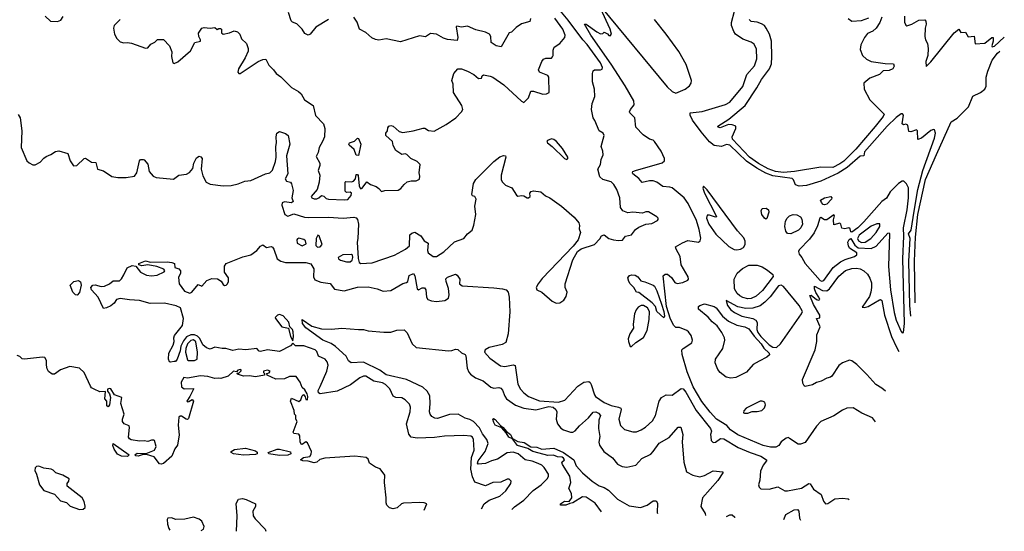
# Model space of a CAD drawing. Extents: x 1995161 to 2088924, y 769148 to 906007.
# Tile 140 of 256: x 2043575 to 2051798, y 770606 to 774885. Entities that reach past the tile are written whole.
import ezdxf

# ---------------------------------------------------------------- set-up
doc = ezdxf.new("R2010")
doc.units = 0

msp = doc.modelspace()

# ---------------------------------------------------------------- linework, layer by layer
at = {"layer": '0CON20XD'}
for points in [[(2048204.4, 773234.4), (2048245, 773186.7), (2048251.2, 773165), (2048246.2, 773135), (2048258, 773105), (2048238.9, 773045), (2048198.4, 772991.6), (2047938.8, 772721.2), (2047904.1, 772675.9), (2047889.1, 772645), (2047893.8, 772625), (2047934.2, 772605), (2048020.7, 772530.7), (2048055, 772514.6), (2048085, 772515.8), (2048120, 772540), (2048139.8, 772570.2), (2048146.7, 772605), (2048130.3, 772645), (2048129.8, 772675), (2048193.7, 772876.3), (2048234.4, 772945.6), (2048265, 772968.6), (2048375.8, 773004.2), (2048419.1, 773050.9), (2048433.2, 773076.8), (2048455, 773085.6), (2048495, 773056.2), (2048535, 773042.5), (2048575, 773037.5), (2048607.8, 773042.2), (2048634.4, 773075.6), (2048684.1, 773085.9), (2048718.8, 773131.2), (2048745, 773150), (2048805, 773174), (2048855, 773180), (2048902.5, 773205), (2048907.5, 773215), (2048906.7, 773225), (2048896.7, 773235), (2048825, 773278.8), (2048805, 773278.8), (2048775, 773268), (2048695, 773274.3), (2048655, 773270), (2048612.5, 773285), (2048593.1, 773315), (2048585.6, 773395), (2048560.6, 773465), (2048537.4, 773507.4), (2048515, 773530), (2048445, 773548.2), (2048420.1, 773570.1), (2048404.2, 773635), (2048426.7, 773675), (2048430, 773715), (2048446.9, 773755), (2048445.8, 773785), (2048430, 773825), (2048455.7, 773915.7), (2048446.7, 773935), (2048415, 773956.7), (2048378.3, 774041.7), (2048364.2, 774065), (2048351.4, 774135), (2048356.7, 774185), (2048377.6, 774242.4), (2048374.3, 774304.3), (2048359.1, 774365), (2048358.1, 774435), (2048365, 774457.5), (2048374.1, 774465.9), (2048425, 774464.2), (2048439.7, 774470.3), (2048441.4, 774485), (2048425, 774524.2), (2048315, 774676.9), (2048276.9, 774716.9), (2048155, 774880), (2048043.9, 775015)], [(2046155, 774887.5), (2046049.1, 774820.9), (2046000, 774765), (2045985, 774756.7), (2045955, 774768.8), (2045934.3, 774804.3), (2045889.1, 774849.1), (2045853.6, 774863.6), (2045842, 774875), (2045820, 774945)], [(2048513.4, 774513.4), (2048345, 774755.8), (2048293, 774847), (2048305, 774847.5), (2048395, 774782.5), (2048425, 774767.5), (2048445, 774770), (2048455, 774780), (2048485, 774767.5), (2048493.6, 774753.6), (2048505, 774750), (2048517.5, 774765), (2048506.7, 774805), (2048425, 774980)], [(2048435, 774986.2), (2048982.4, 774322.4), (2049025, 774284.2), (2049055, 774270.5), (2049131.2, 774305), (2049168.2, 774331.8), (2049182.5, 774355), (2049184.6, 774375.4), (2049141.4, 774511.4), (2049079.6, 774619.6), (2048974.5, 774764.5), (2048875, 774887.7)], [(2051016.3, 772405.2), (2051009.2, 772495), (2051001.1, 772865), (2051011.7, 773055), (2050997, 773095), (2051020.9, 773125), (2051045.5, 773284.5), (2051075.4, 773465), (2051116.4, 773625), (2051216, 773895), (2051222, 773935), (2051215, 773962.5), (2051205, 773966.2), (2051185, 773958.8), (2051105, 773894), (2051075, 773882.5), (2051072.5, 773955), (2051065, 773962.5), (2051017, 773947), (2051000.7, 773950.7), (2050992.5, 774002.5), (2050975, 774010), (2050955, 774006.7), (2050944, 774014), (2050956.2, 774086.2), (2050947, 774097), (2050935, 774096.2), (2050895, 774067.5), (2050818.5, 773995), (2050630.3, 773780.3), (2050625, 773747.3), (2050595, 773744.8), (2050485, 773649.6), (2050408.9, 773601.1), (2050265, 773535.5), (2050145, 773497.8), (2050083.1, 773493.1), (2050054.4, 773505), (2050038.1, 773545), (2050026.9, 773556.9), (2049865, 773579.1), (2049805, 773601.7), (2049732.1, 773642.1), (2049645, 773702.2), (2049505, 773836.3), (2049477.7, 773842.3), (2049435, 773824.7), (2049375, 773832.5), (2049335, 773862.4), (2049266.5, 773946.5), (2049193.5, 774045), (2049173.2, 774085), (2049174.8, 774105.2), (2049275, 774117.5), (2049470, 774175), (2049505, 774194.4), (2049614.5, 774325.5), (2049646.7, 774425), (2049710.6, 774499.4), (2049731.8, 774558.2), (2049727.7, 774637.8), (2049709, 774679), (2049685, 774697.9), (2049615, 774721.1), (2049553.3, 774763.3), (2049538.3, 774785), (2049520.6, 774835), (2049518, 774862), (2049544.4, 774955)], [(2043786.7, 774915), (2043831.2, 774871.2), (2043891.3, 774868.7), (2043918.6, 774881.4), (2043937.4, 774912.6)], [(2044413.8, 774885), (2044362.5, 774835), (2044359.2, 774815), (2044365.8, 774765), (2044385, 774726.2), (2044415, 774700), (2044445, 774690), (2044475, 774693.8), (2044508.3, 774688.3), (2044625, 774647.5), (2044645, 774650), (2044670.7, 774679.3), (2044703, 774697), (2044725, 774720), (2044775, 774720), (2044826.7, 774665), (2044846.2, 774615), (2044843.9, 774576.1), (2044853.8, 774525), (2044865, 774518.8), (2044895, 774531.9), (2045001.4, 774625), (2045037.5, 774695), (2045083.8, 774705), (2045085, 774717.5), (2045070, 774745), (2045068.3, 774771.7), (2045095.8, 774814.2), (2045115, 774819.4), (2045165, 774814.6)], [(2046315, 773382.1), (2046342.9, 773415), (2046346, 773435), (2046335, 773441.2), (2046305, 773440), (2046291.7, 773451.7), (2046292.5, 773525), (2046297.5, 773532.5), (2046345, 773529.2), (2046363.3, 773535), (2046380, 773555), (2046385, 773590), (2046395, 773590), (2046401.7, 773581.7), (2046408.8, 773495), (2046417.5, 773475), (2046425, 773470), (2046435, 773476.7), (2046475, 773530), (2046505, 773507.5), (2046550.7, 773490.7), (2046573.9, 773473.9), (2046595, 773447.5), (2046625, 773456.7), (2046735, 773459.2), (2046757, 773473), (2046785, 773507.5), (2046811.7, 773528.3), (2046845, 773536.7), (2046885, 773537.5), (2046915, 773550), (2046917.5, 773575), (2046910, 773605), (2046920, 773675), (2046895, 773697.5), (2046840, 773725), (2046807, 773757), (2046795, 773762.5), (2046765, 773757.5), (2046715, 773790), (2046693, 773833), (2046687, 773867), (2046632.5, 773915), (2046632.5, 773935), (2046647.5, 773955), (2046648.3, 773981.7), (2046657, 773993), (2046675, 774000), (2046695, 773993.3), (2046745, 773948.8), (2046775, 773941.2), (2046860, 773955), (2046945, 773978.8), (2046957.7, 773977.7), (2046987.6, 773957.6), (2047035, 773953.3), (2047137.5, 774007.5), (2047218, 774065), (2047265.6, 774114.4), (2047276, 774135), (2047268.3, 774168.3), (2047198.8, 774275), (2047195.7, 774345), (2047182.5, 774375), (2047200, 774435), (2047232.5, 774475), (2047265, 774474), (2047315, 774452.9), (2047367.3, 774427.3), (2047405.8, 774394.2), (2047432.5, 774395), (2047437.5, 774415), (2047447, 774423), (2047505, 774413.8), (2047525, 774403.8), (2047619.4, 774339.4), (2047765, 774203.3), (2047785, 774192.5), (2047825, 774230), (2047843.8, 774286.2), (2047865, 774288), (2047945, 774261.4), (2047975.6, 774264.4), (2047996.7, 774275), (2047993.6, 774403.6), (2047985, 774417.5), (2047917, 774447), (2047907.5, 774465), (2047936.7, 774535), (2047950, 774555), (2047967.7, 774562.3), (2048015, 774564.3), (2048025, 774573.3), (2048031.2, 774585), (2048031.2, 774628.8), (2048038.8, 774655), (2048086, 774685), (2048128, 774735), (2048130, 774755), (2048112.1, 774805), (2048045, 774897.6)], [(2047840, 774895), (2047835, 774870), (2047765, 774848.8), (2047721.2, 774818.8), (2047680.7, 774779.3), (2047662.5, 774775), (2047595, 774657.5), (2047553.8, 774665), (2047511.2, 774695), (2047510, 774745), (2047497.5, 774765), (2047465, 774781.2), (2047385, 774798.8), (2047315, 774831.2), (2047265, 774822), (2047225, 774831.2), (2047218.8, 774825), (2047234.4, 774735), (2047229.2, 774710.8), (2047148.8, 774718.8), (2047115, 774729.2), (2047055, 774764), (2047005, 774768.8), (2046965, 774740), (2046915, 774750), (2046755, 774700), (2046635, 774724.2), (2046575, 774714), (2046545, 774718), (2046515, 774732), (2046466.6, 774776.6), (2046412.2, 774805), (2046394.4, 774865), (2046366.2, 774905)], [(2049955, 773607.2), (2049885.5, 773615), (2049825, 773637.8), (2049745, 773683), (2049669.7, 773735), (2049528, 773885), (2049524.3, 773905), (2049555.6, 773975), (2049554.7, 773994.7), (2049525.2, 774005.3), (2049495, 774007.3), (2049425, 773980.9), (2049408, 773985), (2049404.2, 773995), (2049495.9, 774054.1), (2049632.5, 774167.5), (2049731, 774315), (2049769.2, 774385), (2049836.3, 774475), (2049852.2, 774515), (2049855.2, 774575.2), (2049854.8, 774705), (2049836.7, 774765), (2049809.8, 774815), (2049794.7, 774835), (2049771.3, 774851.3), (2049735, 774865.3), (2049685, 774870.3), (2049668.2, 774885)], [(2050775.8, 774905), (2050759.1, 774860.9), (2050728.9, 774815), (2050700.9, 774789.1), (2050655, 774768.2), (2050629.1, 774735), (2050598.6, 774675), (2050594.2, 774635), (2050614.6, 774584.6), (2050646, 774555), (2050685.4, 774535.4), (2050801.9, 774518.1), (2050872.5, 774515), (2050877.1, 774495), (2050865.8, 774475), (2050835, 774461.1), (2050785, 774456.7), (2050754.8, 774425.2), (2050673.8, 774395), (2050624.3, 774355), (2050628.6, 774305), (2050674.4, 774215), (2050795.4, 774095.4), (2050786.5, 774075), (2050719.3, 773990.7), (2050559, 773801), (2050458.2, 773701.8), (2050425, 773678.7), (2050365, 773648.6), (2050265, 773650.2), (2050045, 773613.9), (2049955, 773607.2)], [(2050494.2, 774895), (2050525, 774873.1), (2050605, 774878.2), (2050665, 774900)], [(2050963.2, 774913.2), (2050964.4, 774864.4), (2050975, 774840), (2050985, 774833.8), (2051025, 774847.1), (2051085, 774881.5), (2051133.3, 774883.3), (2051143.6, 774873.6), (2051146.4, 774846.4), (2051137.1, 774815), (2051133.5, 774745), (2051140, 774715), (2051155.7, 774685), (2051162.5, 774645), (2051158.1, 774585), (2051142.2, 774535), (2051144.2, 774494.2), (2051185, 774532.2), (2051380, 774775), (2051416.7, 774806.7), (2051435, 774777.5), (2051475, 774780), (2051495, 774742.5), (2051545, 774746.7), (2051555, 774682.5), (2051635, 774687.5), (2051694.4, 774735.6), (2051705, 774736.7), (2051704, 774704), (2051692.9, 774665), (2051696.7, 774656.7), (2051715, 774664.6), (2051797.7, 774738.3)], [(2045165, 774814.6), (2045205, 774820), (2045225, 774802.5), (2045238.3, 774811.7), (2045251.7, 774811.7), (2045260, 774805), (2045260, 774775), (2045275, 774762.5), (2045327.5, 774775), (2045365, 774791.2), (2045393.6, 774783.6), (2045412.5, 774765), (2045427.5, 774725), (2045470, 774685), (2045483, 774643), (2045482.5, 774622.5), (2045458.9, 774565), (2045400.8, 774475), (2045396.8, 774446.8), (2045404.6, 774434.6), (2045415, 774434.4), (2045565, 774534.1), (2045605, 774553.1), (2045630, 774555), (2045656.2, 774505), (2045695.5, 774465.5), (2045715.8, 774435), (2045755.5, 774405.5), (2045845, 774316.7), (2045903.3, 774285), (2045924.1, 774264.1), (2045953.2, 774213.2), (2046025, 774167.5), (2046044.3, 774084.3), (2046111.2, 774015), (2046123.8, 773975), (2046119.4, 773905), (2046103.5, 773865), (2046074.6, 773815.4), (2046066.7, 773773.3), (2046051.7, 773741.7), (2046080, 773685), (2046080.6, 773665), (2046068.6, 773625), (2046080, 773585), (2046077.1, 773525), (2046058.8, 773465), (2046010, 773405), (2046013.3, 773395), (2046035, 773386), (2046055, 773386.9), (2046074, 773395), (2046095, 773415.8), (2046115, 773408.1), (2046135, 773389.6), (2046155, 773383.5), (2046285, 773377.9), (2046315, 773382.1)], [(2051054, 772517.7), (2051046.3, 772865), (2051055.8, 773065), (2051075.7, 773255), (2051140.8, 773549.2), (2051232.8, 773757.2), (2051355, 774029.2), (2051405, 774062.5), (2051500, 774155), (2051535.7, 774245), (2051598.6, 774275), (2051635.8, 774305), (2051645, 774328.8), (2051646.2, 774405), (2051659.3, 774455), (2051696.2, 774545), (2051739.8, 774605), (2051759, 774622.8)], [(2050720.7, 771522.5), (2050696.4, 771556.4), (2050608.8, 771595), (2050535, 771639.2), (2050483.4, 771636.6), (2050445, 771620.8), (2050375, 771572), (2050265.5, 771524.5), (2050228.1, 771485), (2050135, 771348.8), (2050095, 771334.2), (2050075, 771334.3), (2050005, 771383.3), (2049995, 771390), (2049975, 771386.7), (2049935, 771353.3), (2049914, 771325), (2049889.7, 771310.3), (2049845, 771308.9), (2049785, 771323.9), (2049572.1, 771412.1), (2049512.2, 771455), (2049480.6, 771490.6), (2049395, 771545.5), (2049341.4, 771601.4), (2049270.6, 771690.6), (2049198.2, 771815), (2049149.1, 771939.1), (2049108.2, 772085), (2049105.8, 772124.2), (2049114.4, 772135.6), (2049188.8, 772181.2), (2049194, 772205), (2049181.4, 772245), (2049161.4, 772275), (2049146.1, 772286.1), (2049085, 772311.5), (2049055, 772312), (2049036.5, 772326.5), (2049010.7, 772380.7), (2048975.6, 772485.6), (2048947.4, 772742.6), (2048965, 772758), (2048985, 772757.5), (2049019.5, 772729.5), (2049045, 772686.2), (2049065, 772677.5), (2049113.2, 772686.8), (2049154.2, 772705.8), (2049160, 772715), (2049158.1, 772735), (2049100, 772835), (2049091.2, 772905), (2049056, 772965), (2049052, 772985), (2049110.2, 773019.8), (2049155, 773037.1), (2049245, 773025.7), (2049258.6, 773035), (2049262.9, 773057.1), (2049249.4, 773129.4), (2049226, 773206), (2049156.8, 773346.8), (2049125, 773394.6), (2049025, 773477.8), (2049005, 773485.6), (2048945, 773490), (2048897.1, 773525), (2048865, 773538.2), (2048835, 773538.5), (2048772.7, 773522.7), (2048746, 773556), (2048696, 773595), (2048692, 773605), (2048696.2, 773615), (2048716.7, 773625), (2048941.7, 773688.3), (2048960, 773705), (2048958.9, 773725), (2048933.3, 773785), (2048875, 773866.9), (2048865, 773876.7), (2048835, 773885.5), (2048783, 773923), (2048720.8, 773985), (2048713.3, 774065), (2048670, 774105), (2048668.8, 774115), (2048676, 774134), (2048707.3, 774172.8), (2048703.5, 774205), (2048631.5, 774331.5), (2048513.4, 774513.4)], [(2043561.7, 774091.7), (2043578.8, 774065), (2043593.8, 773955), (2043588, 773815), (2043634, 773705), (2043655, 773686.7), (2043685, 773670), (2043705, 773671.2), (2043746.1, 773693.9), (2043775, 773726.7), (2043795, 773740), (2043835, 773756.7), (2043875, 773783.3), (2043903, 773787), (2043976.7, 773765), (2043996.7, 773705), (2044025, 773663.8), (2044052.5, 773665), (2044112.5, 773725), (2044125, 773726.7), (2044175, 773694), (2044210.5, 773690.5), (2044224.6, 773634.6), (2044275, 773620), (2044342.9, 773572.9), (2044395, 773565.3), (2044463.9, 773566.1), (2044533.2, 773576.8), (2044554, 773605), (2044576.7, 773705), (2044585, 773716.7), (2044605, 773716.7), (2044615, 773712.5), (2044645, 773677.5), (2044655.8, 773615), (2044690.8, 773575), (2044715.5, 773565.5), (2044860.5, 773550.5), (2044905, 773585.4), (2044966.6, 773593.4), (2044993.4, 773606.6), (2045020.9, 773639.1), (2045030, 773685), (2045051.6, 773728.4), (2045075, 773742.1), (2045087.7, 773737.7), (2045097.8, 773725), (2045090, 773635), (2045105, 773578), (2045132, 773525), (2045165, 773509.1), (2045275, 773495.5), (2045340.9, 773499.1), (2045398.3, 773511.7), (2045455, 773535.6), (2045505, 773540.6), (2045626.7, 773596.7), (2045662.5, 773605), (2045685, 773626.7), (2045711.2, 773698.8), (2045718, 773735), (2045713.1, 773825), (2045720, 773855), (2045716.9, 773905), (2045722.2, 773935), (2045745, 773950.9), (2045795, 773932.5), (2045816.7, 773915), (2045830, 773845), (2045802.9, 773745), (2045813.8, 773595), (2045793, 773553), (2045802.5, 773535), (2045835, 773526.7), (2045845, 773512.5), (2045857.8, 773455), (2045848.9, 773395), (2045858, 773365), (2045845, 773351.9), (2045785, 773361.2), (2045765.6, 773354.4), (2045764.5, 773335), (2045789.4, 773255), (2045815, 773242.9), (2045865, 773260), (2045954.2, 773234.2), (2045985, 773231.4), (2046155, 773233.5), (2046275, 773225.7), (2046365, 773233.5), (2046385, 773228.6), (2046396.5, 773215), (2046403.5, 773175), (2046399.4, 773055), (2046392.9, 773025), (2046402, 772888), (2046409.2, 772855), (2046425, 772844.7), (2046519.6, 772850.4), (2046705, 772916.5), (2046797.9, 772965), (2046829.4, 772995), (2046833.9, 773086.1), (2046849.7, 773100.3), (2046873.4, 773106.6), (2046925, 773078.2), (2046951.4, 773035), (2046986.7, 773016.7), (2046979.5, 772955), (2046985, 772934), (2047028.8, 772905), (2047055, 772904.7), (2047117.7, 772942.3), (2047205, 773026), (2047285, 773056.2), (2047315.8, 773094.2), (2047353.3, 773125), (2047366.4, 773166.4), (2047384.2, 773255), (2047375.6, 773325), (2047385.6, 773385), (2047376.7, 773405), (2047355, 773412.5), (2047352, 773422), (2047365.2, 773515), (2047385, 773547), (2047535, 773697.5), (2047585, 773738.6), (2047615, 773750), (2047632.5, 773745), (2047633.8, 773733.8), (2047595.6, 773585), (2047595.7, 773545), (2047605.7, 773525.7), (2047631.2, 773501.2), (2047685, 773478.6), (2047725, 773416.7), (2047735, 773410), (2047765, 773415.8), (2047785, 773412), (2047812.5, 773395), (2047825, 773394), (2047838, 773405), (2047836, 773435), (2047845, 773449.2), (2047865.6, 773454.4), (2047926.2, 773445), (2047965, 773412), (2048002.5, 773395), (2048098.9, 773325), (2048204.4, 773234.4)], [(2046405, 773750), (2046385, 773752.5), (2046368.7, 773798.7), (2046326, 773835), (2046322.5, 773845), (2046330, 773855), (2046371.1, 773868.9), (2046395, 773893.8), (2046405, 773891.2), (2046423.5, 773845), (2046405, 773750)], [(2048145, 773716.7), (2048153.3, 773725), (2048152, 773735), (2048107.2, 773807.2), (2048057.2, 773867.2), (2048035, 773882.5), (2048015, 773887.5), (2047982.5, 773875), (2047976.7, 773865), (2047982, 773855), (2048022.9, 773825), (2048125, 773724.3), (2048145, 773716.7)], [(2050945, 772266.2), (2050955, 772270), (2050963.4, 772345), (2050949.9, 772885), (2050959.7, 773075), (2050956.8, 773145), (2050985.4, 773294.6), (2050997.4, 773395), (2050998.7, 773478.7), (2050981.7, 773511.7), (2050957.5, 773535), (2050945, 773534.3), (2050915, 773515.4), (2050845, 773444.6), (2050815, 773393.1), (2050775.7, 773364.3), (2050624.6, 773195), (2050575, 773144.7), (2050525, 773106.7), (2050515, 773110), (2050510, 773135), (2050500, 773145), (2050465, 773136.2), (2050440.7, 773140.7), (2050432.5, 773175), (2050425, 773182.5), (2050375, 773170), (2050371.7, 773211.7), (2050380, 773245), (2050375, 773252.5), (2050315, 773210), (2050295, 773210.8), (2050265, 773231.2), (2050256.7, 773225), (2050238.8, 773161.2), (2050208.6, 773101.4), (2050169.7, 773050.3), (2050085, 772961.4), (2050077.7, 772945), (2050083.7, 772925), (2050107.5, 772897.5), (2050135.2, 772845), (2050258.8, 772705), (2050275, 772698.1), (2050290, 772705), (2050368.5, 772811.5), (2050429.9, 772860.1), (2050469.4, 772880.6), (2050545.6, 772904.4), (2050565, 772917.5), (2050565.4, 772935.4), (2050506, 772975), (2050495.8, 772995), (2050491.4, 773025), (2050502.9, 773047.1), (2050515, 773053.8), (2050550, 773000), (2050578.2, 772978.2), (2050685, 772972.6), (2050728, 772992), (2050825, 773099.1), (2050835, 773102.5), (2050838, 773098), (2050829.5, 772819.5), (2050847.6, 772625), (2050879, 772435), (2050895, 772372.9), (2050935, 772276), (2050945, 772266.2)], [(2049565, 772959.2), (2049595, 772964.5), (2049620.3, 772979.7), (2049633.2, 773005), (2049633.1, 773033.1), (2049621.1, 773061.1), (2049570.2, 773120.2), (2049315, 773463.2), (2049285, 773491.4), (2049280, 773475), (2049293.5, 773435), (2049392.5, 773245), (2049393, 773237), (2049385, 773234.2), (2049335, 773250.8), (2049315, 773250), (2049310, 773225), (2049330.8, 773175), (2049389.9, 773089.9), (2049498.3, 772988.3), (2049542.3, 772962.3), (2049565, 772959.2)], [(2050295, 773335.3), (2050285, 773340), (2050270, 773355), (2050263.3, 773376.7), (2050295, 773396.2), (2050350, 773405), (2050356.2, 773396.2), (2050353.5, 773385), (2050315, 773342), (2050295, 773335.3)], [(2049805, 773217.8), (2049795, 773224.5), (2049773.3, 773255), (2049766.4, 773285), (2049775, 773306.7), (2049807.9, 773307.9), (2049829.1, 773295), (2049830, 773275), (2049815, 773222.5), (2049805, 773217.8)], [(2050015, 773094.6), (2049986.6, 773096.6), (2049972.9, 773115), (2049965.7, 773155.7), (2049971.1, 773198.9), (2049983.9, 773226.1), (2050004.7, 773245.3), (2050035, 773254.6), (2050065, 773253.2), (2050094.8, 773234.8), (2050107.3, 773217.3), (2050111.8, 773175), (2050097.2, 773145), (2050077.9, 773125), (2050015, 773094.6)], [(2050605, 773021.3), (2050635, 773024.9), (2050682.8, 773055), (2050728.8, 773105), (2050759.5, 773155), (2050757.3, 773177.3), (2050733.3, 773176.7), (2050685, 773156.9), (2050585, 773083.2), (2050572.7, 773055), (2050580.3, 773035), (2050605, 773021.3)], [(2045935, 772993.8), (2045968.3, 773011.7), (2045962.5, 773035), (2045947, 773047), (2045905, 773057.5), (2045895, 773052.5), (2045890, 773045), (2045893.3, 773015), (2045935, 772993.8)], [(2046062.1, 772982.1), (2046085, 772984.3), (2046100, 773005), (2046075, 773077.5), (2046065, 773083.3), (2046051.4, 773055), (2046047, 772997), (2046062.1, 772982.1)], [(2047431.8, 770794.2), (2047454, 770836), (2047495, 770867.1), (2047585, 770901.4), (2047635, 770946.2), (2047676.2, 771005), (2047678.8, 771025), (2047663.6, 771043.6), (2047645, 771043.8), (2047591.7, 771018.3), (2047525, 771013.3), (2047465, 770986.7), (2047375, 771016.4), (2047355, 771061.1), (2047342.7, 771125), (2047349.1, 771225), (2047369, 771285), (2047366, 771375), (2047355.2, 771395), (2047343.1, 771403.1), (2047285, 771407.4), (2047123.4, 771403.4), (2047037.7, 771392.3), (2046895.3, 771385.3), (2046843, 771393), (2046825, 771417.5), (2046804.5, 771504.5), (2046836.7, 771605), (2046839.4, 771645), (2046829.1, 771669.1), (2046795.3, 771705.3), (2046765, 771723.1), (2046715, 771725.6), (2046695, 771735.5), (2046665, 771798.8), (2046630.8, 771835), (2046605, 771846.8), (2046533.2, 771863.2), (2046466.2, 771905), (2046445, 771903.5), (2046415, 771890.4), (2046337.3, 771832.7), (2046225, 771779.4), (2046085, 771756.2), (2046070, 771765), (2046066.7, 771783.3), (2046085, 771818), (2046140.7, 771945), (2046150, 771995), (2046143.3, 772025), (2046125, 772046.4), (2046070.1, 772070.1), (2046055, 772111.2), (2046043.7, 772123.7), (2045946.6, 772156.6), (2045878.3, 772158.3), (2045855, 772180), (2045835, 772157.5), (2045745, 772111.2), (2045645, 772123.8), (2045585, 772110), (2045574.1, 772114.1), (2045555, 772136.2), (2045463.6, 772123.6), (2045405, 772128.8), (2045355, 772118.8), (2045295, 772136.2), (2045265, 772133.8), (2045205, 772146.7), (2045165, 772130), (2045135, 772141.2), (2045105, 772165.7), (2045079.3, 772219.3), (2045059.3, 772239.3), (2045035, 772249.7), (2045005, 772250.5), (2044968.4, 772231.6), (2044941.4, 772198.6), (2044920.2, 772155), (2044913.7, 772115), (2044890.8, 772045), (2044875, 772026.7), (2044866.2, 772026.2), (2044835, 772020), (2044824.6, 772024.6), (2044816.2, 772046.2), (2044819.4, 772095), (2044856.7, 772163.3), (2044865.2, 772195), (2044861.6, 772225), (2044866.8, 772245), (2044935, 772328), (2044941.5, 772385), (2044917.3, 772475), (2044882.8, 772492.8), (2044785, 772515.1), (2044665, 772511.6), (2044575, 772537.9), (2044490.9, 772540.8), (2044415, 772552.5), (2044382.5, 772545), (2044362.5, 772515), (2044335, 772493.3), (2044300, 772475), (2044275, 772470), (2044231.2, 772565), (2044173.1, 772625), (2044168.2, 772645), (2044184.7, 772665.3), (2044205, 772666.8), (2044255, 772652.9), (2044283.2, 772656.8), (2044324.2, 772675.8), (2044355, 772701.2), (2044408.3, 772701.7), (2044425, 772717.5), (2044445, 772752.5), (2044471.1, 772808.9), (2044515, 772830), (2044543.8, 772823.8), (2044584.4, 772774.4), (2044635, 772747.1), (2044675, 772742.2), (2044722.6, 772747.4), (2044782.5, 772775), (2044787.5, 772785), (2044777.3, 772797.3), (2044720.7, 772820.7), (2044645, 772834.4), (2044595, 772826.7), (2044570, 772835), (2044570, 772845), (2044625, 772868), (2044668.3, 772858.3), (2044805, 772860.6), (2044845.6, 772855.6), (2044867.5, 772845), (2044871.7, 772811.7), (2044905, 772800), (2044917.3, 772785), (2044918.4, 772765), (2044902.4, 772727.6), (2044905.7, 772675), (2044951.3, 772615), (2044995, 772597.9), (2045013.3, 772606.7), (2045065, 772670), (2045095, 772657.5), (2045137.2, 772702.8), (2045179.3, 772720.7), (2045227.7, 772717.7), (2045257.7, 772697.7), (2045275, 772669.2), (2045285, 772663.1), (2045298.8, 772665), (2045310, 772675), (2045317.8, 772695), (2045318.5, 772725), (2045285, 772773.3), (2045284, 772825), (2045298.8, 772845), (2045439, 772901), (2045505, 772919.2), (2045556.6, 772953.4), (2045585, 772990.5), (2045605, 773002.2), (2045635, 772979.4), (2045675, 772987.1), (2045685, 772982.9), (2045696.2, 772966.2), (2045725, 772885.7), (2045755, 772866.1), (2045795, 772854.8), (2045963.2, 772853.2), (2046005, 772842), (2046030, 772800), (2046028.5, 772735), (2046038.3, 772708.3), (2046090.3, 772690.3), (2046168, 772678), (2046205, 772631.4), (2046285, 772617.1), (2046395, 772648), (2046485, 772651.4), (2046560, 772635), (2046610, 772615), (2046675, 772620), (2046775, 772678.6), (2046805, 772686), (2046815, 772696.7), (2046827.5, 772745), (2046863, 772763), (2046874.1, 772744.1), (2046895, 772633.3), (2046905, 772626.2), (2046935, 772642), (2046955, 772642), (2046966.4, 772625), (2046972.5, 772565), (2046984.3, 772544.3), (2047013.2, 772533.2), (2047055, 772527.9), (2047125, 772536.7), (2047155.2, 772554.8), (2047160.7, 772585), (2047157.2, 772637.2), (2047135.5, 772695), (2047133.3, 772716.7), (2047148.3, 772731.7), (2047215.4, 772755.4), (2047228.8, 772748.8), (2047250.6, 772715), (2047246.9, 772675), (2047268.9, 772658.9), (2047535, 772642.2), (2047606, 772635), (2047637.8, 772625), (2047653.8, 772605), (2047662.7, 772565), (2047668.2, 772441.8), (2047655, 772256.7), (2047636, 772185), (2047605, 772168.8), (2047495, 772143.3), (2047463.3, 772125), (2047456.9, 772105), (2047502, 772055), (2047591.4, 771991.4), (2047625, 771985.5), (2047695, 771998.5), (2047712.5, 771992.5), (2047735, 771835.6), (2047757, 771795), (2047785, 771763.2), (2047825, 771734.4), (2047915, 771696.8), (2048075, 771687.5), (2048126.6, 771703.4), (2048235, 771820.6), (2048285.8, 771854.2), (2048328.9, 771858.9), (2048340, 771850), (2048347, 771833), (2048375, 771746.7), (2048384.4, 771734.4), (2048455, 771684.1), (2048515, 771657.3), (2048575.2, 771645.3), (2048594.2, 771635), (2048598.1, 771625), (2048578.5, 771545), (2048592.4, 771492.4), (2048625, 771457.1), (2048695, 771439.4), (2048725, 771439.4), (2048765, 771455.6), (2048801.9, 771478.1), (2048859.5, 771530.5), (2048883.8, 771576.2), (2048914.4, 771695), (2048935.4, 771724.6), (2048975, 771747.5), (2049024.4, 771745.6), (2049100.3, 771799.7), (2049115, 771799.2), (2049139, 771769), (2049225, 771615.4), (2049344.4, 771465), (2049351.2, 771445), (2049343.3, 771415), (2049346.4, 771396.4), (2049350.8, 771365), (2049365, 771350), (2049385, 771352), (2049426.9, 771383.1), (2049455, 771379.1), (2049575, 771307.8), (2049674.9, 771264.9), (2049765, 771234.3), (2049812.9, 771205), (2049812.9, 771195), (2049785, 771158.8), (2049761.7, 771108.3), (2049756.9, 771035), (2049746, 770995), (2049751.2, 770975), (2049765, 770961.2), (2049835, 770960), (2049905, 770979.2), (2049965, 770946), (2049985.9, 770944.1), (2050105, 770967.5), (2050165, 771007.5), (2050175, 771004), (2050205, 770960), (2050267.5, 770915), (2050288.3, 770858.3), (2050305, 770837.5), (2050325, 770840), (2050383, 770877), (2050445, 770884.2), (2050495, 770877.5), (2050503.3, 770873.2)], [(2046335, 772860.4), (2046351.2, 772875), (2046357.9, 772895), (2046354.5, 772914.5), (2046345, 772921.1), (2046272.4, 772917.6), (2046234, 772895), (2046236.2, 772885), (2046255, 772873.5), (2046305, 772860.8), (2046335, 772860.4)], [(2049655, 772550.4), (2049615, 772561.3), (2049587.7, 772575), (2049566.4, 772595), (2049543.9, 772635), (2049541.6, 772715), (2049566.2, 772765), (2049611.4, 772805), (2049665, 772830.8), (2049735, 772830.9), (2049776.7, 772816.7), (2049821.3, 772791.3), (2049864.4, 772755), (2049867.6, 772737.6), (2049779.6, 772620.4), (2049725, 772572.2), (2049685, 772552.1), (2049655, 772550.4)], [(2050806.2, 771777.8), (2050775, 771803.2), (2050724, 771834), (2050649, 771919), (2050565, 772000.5), (2050525, 772031.1), (2050505, 772038.2), (2050446.1, 772013.9), (2050416.1, 771993.9), (2050356.9, 771903.1), (2050345.7, 771894.3), (2050315, 771885.8), (2050268.7, 771861.3), (2050229.1, 771850.9), (2050195, 771832), (2050135, 771816.7), (2050125, 771822.5), (2050114.5, 771844.5), (2050113.5, 771875), (2050217.5, 772125), (2050232.2, 772195), (2050230.9, 772249.1), (2050260, 772315), (2050230, 772385), (2050258.3, 772391.7), (2050257.5, 772415), (2050203.9, 772503.9), (2050172.5, 772577.5), (2050185, 772580), (2050230, 772545), (2050245, 772540), (2050257.5, 772545), (2050250, 772565), (2050223.8, 772603.8), (2050212.5, 772635), (2050212.5, 772657.5), (2050280.7, 772620.7), (2050315, 772618), (2050337, 772633), (2050415, 772739.4), (2050472.8, 772787.2), (2050525, 772804.8), (2050562.2, 772807.8), (2050595, 772802.5), (2050625.9, 772785.9), (2050655.9, 772755.9), (2050675, 772724.5), (2050687.6, 772685), (2050689.2, 772645), (2050684.1, 772605.9), (2050670.9, 772569.1), (2050611.2, 772481.2), (2050626.7, 772476.7), (2050660, 772485), (2050755, 772542.9), (2050765, 772545.5), (2050775, 772535.7), (2050796.9, 772415), (2050856.4, 772235), (2050898.5, 772145), (2050917.9, 772111.4)], [(2048955, 772392.5), (2048895, 772444.4), (2048883.5, 772485), (2048857.4, 772517.4), (2048745, 772603.3), (2048725, 772607.5), (2048704.2, 772645), (2048674.4, 772675), (2048663.3, 772695), (2048654.1, 772725.9), (2048667.5, 772745), (2048688.3, 772751.7), (2048715, 772748.5), (2048737.1, 772735), (2048761.7, 772701.7), (2048795, 772694), (2048865, 772665.4), (2048875.8, 772655.8), (2048896.5, 772616.5), (2048936, 772506), (2048953.3, 772445), (2048960, 772405), (2048955, 772392.5)], [(2044055, 772580), (2044040, 772585), (2044017.5, 772605), (2043996.7, 772665), (2044026.7, 772695), (2044065, 772703.5), (2044081.6, 772691.6), (2044089.1, 772665), (2044075, 772602.5), (2044055, 772580)], [(2049895, 772144.4), (2049928.8, 772175), (2050104.7, 772425), (2050111.2, 772445), (2050085.8, 772495), (2049955, 772654.5), (2049935, 772664.1), (2049910.7, 772659.3), (2049843.5, 772566.5), (2049798.4, 772521.6), (2049757.7, 772492.3), (2049697.8, 772472.2), (2049639.3, 772469.3), (2049573, 772483), (2049473.8, 772536.2), (2049485, 772494.3), (2049515, 772457.8), (2049544.4, 772435), (2049605.8, 772405), (2049696.2, 772386.2), (2049722.6, 772372.6), (2049733, 772353), (2049730.9, 772295), (2049739, 772269), (2049764.6, 772235), (2049834.9, 772164.9), (2049865.6, 772145.6), (2049895, 772144.4)], [(2048685, 772151.2), (2048721.8, 772185), (2048785, 772226.9), (2048815, 772286), (2048831, 772379), (2048833.3, 772445), (2048817.7, 772475), (2048785, 772493.8), (2048765, 772493.5), (2048739.6, 772480.4), (2048722.1, 772457.9), (2048710, 772425), (2048698.8, 772338.8), (2048700.9, 772305), (2048671.5, 772258.5), (2048657.1, 772215), (2048657.8, 772195), (2048672.9, 772152.9), (2048685, 772151.2)], [(2049515, 771888.1), (2049474.5, 771894.5), (2049423.4, 771933.4), (2049405, 771960), (2049384, 772015), (2049385.8, 772045), (2049447.5, 772135), (2049463.1, 772205), (2049460, 772225), (2049438.8, 772268.8), (2049398.6, 772325), (2049357.6, 772357.6), (2049325, 772397.1), (2049243.3, 772465), (2049243.8, 772485), (2049253.8, 772495), (2049295, 772508.5), (2049375, 772487.5), (2049391.2, 772475), (2049444.5, 772404.5), (2049494, 772364), (2049565, 772329.5), (2049631.4, 772315), (2049665, 772298.9), (2049708.6, 772238.6), (2049765.9, 772175), (2049788.8, 772138.8), (2049834.4, 772095), (2049836.5, 772083.5), (2049815, 772061.4), (2049750.7, 772029.3), (2049699.2, 772000.8), (2049645, 771938.6), (2049555, 771893.1), (2049515, 771888.1)], [(2045855, 772200), (2045862.5, 772235), (2045860, 772275), (2045852.5, 772295), (2045830, 772315), (2045822, 772355), (2045775, 772408), (2045745, 772420), (2045727.5, 772415), (2045707.5, 772395), (2045710, 772385), (2045765, 772316.7), (2045820, 772305), (2045837.5, 772235), (2045855, 772200)], [(2047684, 770787.7), (2047708.1, 770811.9), (2047783.9, 770866.1), (2047863.4, 770946.6), (2047930, 770995), (2047979.4, 771045), (2047991.9, 771065), (2047991.9, 771085), (2047955, 771140), (2047935, 771158.5), (2047905, 771173.3), (2047855, 771192), (2047795, 771203.1), (2047738.8, 771255), (2047695, 771267.5), (2047645, 771263.2), (2047565, 771208.4), (2047515, 771197.1), (2047465, 771174.1), (2047405, 771167.5), (2047398.6, 771175), (2047402.9, 771195), (2047461.8, 771275), (2047487.9, 771342.1), (2047476.9, 771375), (2047440.9, 771420.9), (2047415, 771471.8), (2047365, 771524.7), (2047335, 771541.3), (2047295, 771552.7), (2047235.8, 771585.8), (2047165, 771583.6), (2047065, 771550.4), (2047043, 771553), (2047016.9, 771566.9), (2047001.6, 771585), (2046997.5, 771605), (2047003.6, 771676.3), (2046999.9, 771739.9), (2046978.5, 771778.5), (2046940.5, 771810.5), (2046805.4, 771874.6), (2046635, 771914.7), (2046583.6, 771953.6), (2046445, 772020), (2046342.5, 772015), (2046321.2, 772031.2), (2046300.6, 772070.6), (2046213.2, 772153.2), (2046177.4, 772177.4), (2046106.9, 772205), (2045965, 772309.1), (2045936.7, 772345), (2045935, 772378), (2046015, 772322.2), (2046095, 772299.5), (2046177.7, 772297.7), (2046265, 772306), (2046405.2, 772295.3), (2046445, 772293.8), (2046485, 772282), (2046615, 772271.9), (2046675, 772272.5), (2046725, 772287.6), (2046785, 772291.5), (2046811.8, 772265), (2046853, 772173), (2046885, 772144.8), (2047155, 772114.3), (2047185, 772117.1), (2047215, 772128.8), (2047235, 772126.9), (2047265, 772097.7), (2047294.5, 772084.5), (2047301.9, 772075), (2047311.9, 771971.9), (2047326.2, 771936.2), (2047340, 771920), (2047380.9, 771890.9), (2047445, 771865.6), (2047510.5, 771810.5), (2047535, 771804.5), (2047575, 771810.4), (2047594, 771804), (2047607.2, 771787.2), (2047625.4, 771735.4), (2047641.4, 771715), (2047715, 771661.5), (2047785, 771636.4), (2047885, 771623.3), (2047995, 771649.6), (2048031.2, 771645), (2048052.9, 771625), (2048060, 771605), (2048055.5, 771545), (2048065.5, 771505.5), (2048095, 771470), (2048115, 771455.6), (2048175, 771436), (2048195, 771436.2), (2048215, 771446), (2048250.2, 771489.8), (2048325.3, 771554.7), (2048365, 771603.1), (2048385, 771605.5), (2048410, 771595), (2048424.3, 771575), (2048412.5, 771535), (2048407.5, 771465), (2048419.3, 771399.3), (2048412.4, 771352.4), (2048416.3, 771326.3), (2048453.1, 771275), (2048525, 771220), (2048567.6, 771167.6), (2048605, 771147.1), (2048645, 771141.9), (2048721.7, 771158.3), (2048770, 771215), (2048845, 771250.8), (2048865.8, 771275), (2048915, 771342.9), (2048997.7, 771392.3), (2049075, 771476.2), (2049095, 771476.7), (2049111.9, 771415), (2049108.5, 771355), (2049120, 771185), (2049143.3, 771103.3), (2049196.8, 771076.8), (2049255, 771063.3), (2049295, 771074.4), (2049365, 771112.5), (2049446.2, 771105), (2049448, 771095), (2049405, 771031.9), (2049276.9, 770885), (2049262.9, 770815), (2049299.2, 770755), (2049301, 770738.1)], [(2045035, 772034.3), (2045056.2, 772045), (2045059.3, 772105), (2045045, 772192), (2045025, 772208.2), (2045005, 772202.9), (2044976.2, 772175), (2044961.6, 772135), (2044959.9, 772105), (2044975, 772041), (2044985, 772034.5), (2045035, 772034.3)], [(2046954, 770782.1), (2046974, 770835), (2046953.8, 770843.8), (2046916.9, 770846.9), (2046779, 770841), (2046764.3, 770835.7), (2046728, 770802), (2046693.8, 770795), (2046664, 770804), (2046642, 770825), (2046634.3, 770845), (2046635.9, 770885.9), (2046621.2, 771015), (2046625, 771077.1), (2046585, 771130), (2046545, 771142.9), (2046495.8, 771175), (2046485, 771208.8), (2046468.8, 771225), (2046374.7, 771235.3), (2046122.1, 771217.9), (2046081.9, 771208.1), (2046055, 771184.4), (2046035, 771178.6), (2045985, 771192.5), (2045940, 771195), (2045920, 771205), (2045945, 771222.5), (2045997, 771233), (2046009.3, 771250.7), (2046011.1, 771275), (2045977.6, 771347.6), (2045965, 771354), (2045935, 771332.5), (2045926.4, 771336.4), (2045916.2, 771355), (2045914, 771404), (2045905, 771417.5), (2045863, 771423), (2045860, 771435), (2045892.5, 771525), (2045880, 771545), (2045880, 771575), (2045870, 771585), (2045867, 771617), (2045837.5, 771695), (2045845, 771720), (2045907, 771693), (2045922.5, 771705), (2045935, 771740), (2045945, 771750), (2045958.3, 771731.7), (2045965, 771710), (2045977.5, 771705), (2045982.5, 771735), (2045976.2, 771755), (2045955, 771790), (2045935, 771810), (2045916.7, 771855), (2045885, 771900), (2045828.3, 771901.7), (2045785, 771882.5), (2045715, 771877.5), (2045641.7, 771911.7), (2045640, 771925), (2045659.3, 771930.7), (2045666.7, 771945), (2045645, 771953.8), (2045610, 771945), (2045610, 771935), (2045620, 771925), (2045618.3, 771911.7), (2045543, 771897), (2045495, 771906.2), (2045445, 771903.3), (2045395, 771920), (2045391.7, 771928.3), (2045405, 771930), (2045422.5, 771945), (2045427.5, 771955), (2045415, 771958.6), (2045396.7, 771955), (2045385, 771940), (2045360, 771945), (2045317, 771903), (2045255, 771883.3), (2045235, 771887.5), (2045205, 771883.3), (2045145, 771900), (2045085, 771907.5), (2044975, 771887.5), (2044945, 771892.5), (2044924.5, 771854.5), (2044925, 771813.3), (2044947, 771797), (2045025, 771800), (2045027.5, 771795), (2044996.7, 771733.3), (2044970, 771695), (2044975, 771690), (2044987, 771693), (2045015, 771710), (2045027.5, 771695), (2044985, 771550), (2044977.5, 771542.5), (2044965, 771543.8), (2044925, 771570), (2044915, 771570.5), (2044905, 771560.6), (2044898.4, 771495), (2044906, 771414), (2044893.3, 771326.7), (2044870, 771295), (2044846.4, 771235), (2044775, 771174.3), (2044755, 771168.6), (2044741.5, 771171.5), (2044698.8, 771228.8), (2044635, 771250), (2044605, 771250), (2044565, 771234), (2044545, 771237.5), (2044537.5, 771245), (2044555, 771258.8), (2044631.7, 771258.3), (2044700, 771285), (2044715.8, 771315), (2044700, 771365), (2044695, 771370), (2044675, 771367.5), (2044645, 771357.5), (2044615, 771363.3), (2044575, 771360), (2044505, 771372.5), (2044490.7, 771380.7), (2044483.3, 771395), (2044492.5, 771475), (2044488.8, 771488.8), (2044446.4, 771506.4), (2044433.6, 771523.6), (2044433.3, 771545), (2044447.5, 771585), (2044420, 771675), (2044427.5, 771725), (2044367.6, 771747.6), (2044335, 771799.2), (2044325, 771802), (2044307.5, 771795), (2044308.3, 771778.3), (2044326, 771756), (2044332, 771725), (2044325.9, 771664.1), (2044315, 771647.5), (2044303.3, 771655), (2044301.2, 771695), (2044286.2, 771715), (2044290, 771775), (2044245, 771773.3), (2044197.5, 771795), (2044175, 771806.7), (2044165, 771820), (2044114.1, 771934.1), (2044075, 771970), (2043994.1, 771985.9), (2043915, 771956.7), (2043865, 771920), (2043845, 771919.2), (2043815, 771944), (2043804.5, 771964.5), (2043797.5, 771995), (2043800, 772035), (2043785, 772060), (2043765, 772063.3), (2043615, 772045.6), (2043595, 772050), (2043575, 772068.6), (2043555, 772075.6)], [(2049627, 771593), (2049655, 771593.3), (2049690.7, 771609.3), (2049735, 771608.8), (2049773.6, 771616.4), (2049795, 771640), (2049803.3, 771665), (2049796.7, 771685), (2049776.1, 771696.1), (2049760, 771695), (2049642.5, 771635), (2049622.5, 771615), (2049618.3, 771598.3), (2049627, 771593)], [(2048434.5, 770768.4), (2048382, 770842), (2048305, 770892.7), (2048275, 770893.6), (2048195, 770843.6), (2048169.7, 770840.3), (2048135, 770825.4), (2048092.5, 770825), (2048091.2, 770835), (2048125, 770858.6), (2048165, 770856), (2048185.6, 770885), (2048182.5, 770922.5), (2048160, 770965), (2048176.2, 771013.8), (2048168.3, 771068.3), (2048106.7, 771165), (2048102.5, 771185), (2048123.3, 771205), (2048117.4, 771217.4), (2048105.4, 771225.4), (2048065, 771230), (2048033, 771243), (2047985, 771240.9), (2047955, 771248.4), (2047860, 771275), (2047818.3, 771298.3), (2047732.7, 771325), (2047689.5, 771379.5), (2047658.6, 771395), (2047638.8, 771428.8), (2047601.2, 771471.2), (2047544.5, 771495), (2047534.1, 771515), (2047526.7, 771545), (2047530.8, 771549.2), (2047545, 771541.4), (2047590.3, 771490.3), (2047613.3, 771475), (2047640, 771440), (2047675, 771415.7), (2047691.7, 771381.7), (2047735, 771356.7), (2047788.1, 771348.1), (2047843.7, 771313.7), (2047895, 771310), (2047935, 771293.1), (2048035, 771300.4), (2048115.6, 771265.6), (2048203.5, 771203.5), (2048223.5, 771155), (2048274.2, 771095), (2048356.2, 771025), (2048415, 770988), (2048455, 770974), (2048491.8, 770951.8), (2048568, 770875), (2048665, 770820), (2048760, 770805), (2048815, 770823.8), (2048865, 770860), (2048890.7, 770860.7), (2048901.7, 770841.7), (2048898.6, 770765), (2048900.8, 770756.4)], [(2044475, 771233.3), (2044425, 771234.2), (2044392.2, 771252.2), (2044365, 771292.5), (2044353.8, 771325), (2044355, 771340), (2044490, 771245), (2044475, 771233.3)], [(2045445, 771243.1), (2045360, 771255), (2045340, 771265), (2045340, 771275), (2045368.3, 771291.7), (2045461.7, 771301.7), (2045545, 771280), (2045558.3, 771268.3), (2045557.5, 771255), (2045545, 771247.5), (2045495, 771244.6), (2045445, 771243.1)], [(2045745, 771240.6), (2045655, 771253.3), (2045650, 771265), (2045725, 771292.5), (2045745, 771292.5), (2045835, 771270), (2045840, 771255), (2045815, 771244), (2045745, 771240.6)], [(2044075, 770787.5), (2044105, 770792.5), (2044122.5, 770805), (2044122.5, 770817.5), (2044113.3, 770855), (2044096.7, 770885), (2043972.5, 770985), (2043971.2, 771005), (2043986.2, 771025), (2043987.5, 771045), (2043935.9, 771075.9), (2043876.4, 771096.4), (2043855, 771117.5), (2043836.4, 771126.4), (2043775, 771133.3), (2043735, 771150), (2043715, 771147.5), (2043705, 771137.5), (2043701.2, 771115), (2043716.2, 771085), (2043740, 770995), (2043775, 770946.7), (2043866.1, 770916.1), (2043915, 770862.5), (2043965, 770846.2), (2043995, 770816.7), (2044075, 770787.5)], [(2045384.5, 770609), (2045391.5, 770735), (2045381.7, 770838.3), (2045403.3, 770875), (2045435, 770880), (2045465, 770872), (2045543.3, 770835), (2045543.8, 770815), (2045521.9, 770775), (2045524.3, 770735), (2045540.7, 770710.7), (2045625, 770623.8), (2045630.1, 770606.3)], [(2049476.8, 770729.4), (2049478.9, 770731.1), (2049505, 770744.2), (2049525, 770744), (2049547.6, 770725.9), (2049548.8, 770725.9)], [(2049957.3, 770705.8), (2049971.8, 770748.2), (2050043.3, 770785), (2050069.2, 770789.2), (2050082, 770775), (2050087.3, 770715), (2050096.3, 770698.9)], [(2045089.8, 770612.2), (2045110, 770625), (2045116.4, 770646.4), (2045095, 770692.5), (2045075, 770706.7), (2045025.8, 770725.8), (2044952.7, 770707.3), (2044875, 770705.8), (2044845, 770718.6), (2044813.2, 770716.8), (2044805.9, 770704.1), (2044809.2, 770665), (2044820.6, 770630.6), (2044829.9, 770615.1)]]:
    msp.add_lwpolyline(points, dxfattribs=at)

doc.saveas('drawing.dxf')
